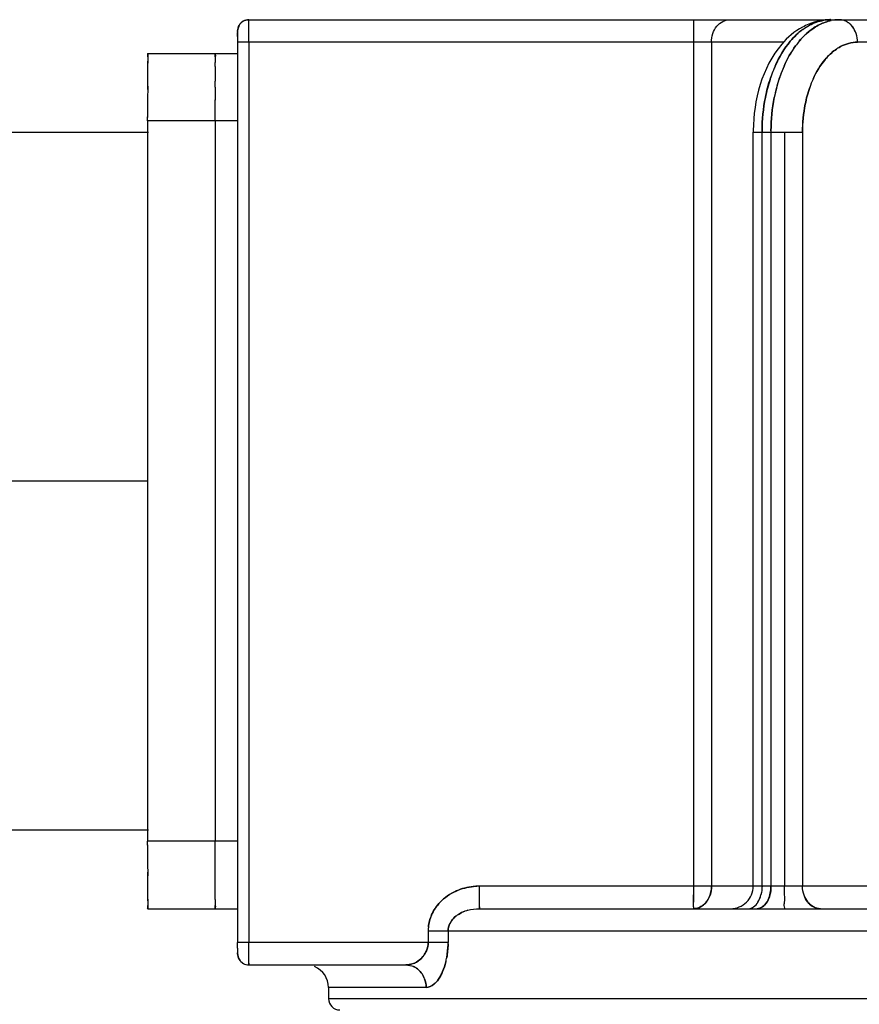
# Model space of a CAD drawing. Header units: millimetres. Extents: x 4086 to 10416, y 123 to 1549.
# Tile 173 of 256: x 7336 to 7345, y 771 to 782. Entities that reach past the tile are written whole.
import ezdxf

# ---------------------------------------------------------------- set-up
doc = ezdxf.new("R2010")
doc.units = ezdxf.units.MM
doc.layers.add('外形图', color=7, linetype='Continuous')

msp = doc.modelspace()

# ---------------------------------------------------------------- linework, layer by layer
at = {"layer": '外形图', "color": 7, "linetype": 'Continuous'}
for p, q in [((7338.405, 782.132), (7349.416, 782.132)), ((7338.405, 782.101), (7338.405, 782.113)), ((7338.405, 782.06), (7338.405, 782.102)), ((7338.405, 782.015), (7338.405, 782.06)), ((7343.342, 782.059), (7343.342, 781.978)), ((7344.729, 782.071), (7344.73, 782.071)), ((7344.789, 782.126), (7344.789, 782.125)), ((7338.28, 781.971), (7338.28, 781.99)), ((7338.28, 781.944), (7338.28, 781.971)), ((7338.28, 781.946), (7338.28, 781.882)), ((7338.404, 781.882), (7338.405, 781.979)), ((7338.405, 781.979), (7338.405, 782.018)), ((7343.342, 781.978), (7343.342, 781.882)), ((7344.557, 782.024), (7344.557, 782.024)), ((7345.149, 781.978), (7345.148, 781.978)), ((7338.28, 781.882), (7338.28, 771.882)), ((7344.348, 781.882), (7338.28, 781.882)), ((7338.404, 781.882), (7338.405, 771.882)), ((7343.342, 781.882), (7343.342, 772.507)), ((7343.543, 781.882), (7343.543, 772.507)), ((7346.638, 781.882), (7345.164, 781.882)), ((7337.282, 781.757), (7338.282, 781.757)), ((7337.282, 781.757), (7337.282, 781.756)), ((7337.281, 781.649), (7337.281, 781.672)), ((7337.281, 781.614), (7337.281, 781.656)), ((7337.281, 781.448), (7337.281, 781.614)), ((7338.031, 781.613), (7338.031, 781.656)), ((7338.031, 781.613), (7338.031, 781.448)), ((7337.281, 781.392), (7337.28, 781.24)), ((7337.281, 781.383), (7337.281, 781.448)), ((7337.281, 781.355), (7337.281, 781.394)), ((7338.031, 781.383), (7338.03, 781.24)), ((7338.031, 781.383), (7338.031, 781.449)), ((7337.28, 781.24), (7337.28, 781.047)), ((7338.03, 781.052), (7338.03, 781.241)), ((7337.28, 781.007), (7337.28, 781.052)), ((7338.03, 781.007), (7338.03, 781.052)), ((7337.28, 781.007), (7337.28, 773.007)), ((7338.28, 781.007), (7337.28, 781.007)), ((7338.03, 781.007), (7338.03, 773.007)), ((7335.759, 780.882), (7337.289, 780.882)), ((7344.006, 780.882), (7344.553, 780.882)), ((7344.006, 772.507), (7344.006, 780.882)), ((7344.104, 772.507), (7344.104, 780.882)), ((7344.203, 780.882), (7344.203, 772.507)), ((7344.355, 780.882), (7344.355, 772.507)), ((7344.553, 780.882), (7344.553, 772.507)), ((7337.282, 777.007), (7335.756, 777.007)), ((7335.759, 773.132), (7337.289, 773.132)), ((7338.28, 773.007), (7337.28, 773.007)), ((7337.28, 772.962), (7337.28, 773.007)), ((7337.28, 772.967), (7337.28, 772.774)), ((7338.03, 772.962), (7338.03, 773.007)), ((7338.03, 772.774), (7338.03, 772.962)), ((7337.28, 772.774), (7337.281, 772.621)), ((7338.031, 772.631), (7338.03, 772.774)), ((7337.281, 772.62), (7337.281, 772.661)), ((7337.281, 772.566), (7337.281, 772.631)), ((7338.031, 772.566), (7338.031, 772.631)), ((7337.281, 772.4), (7337.281, 772.566)), ((7338.031, 772.401), (7338.031, 772.566)), ((7346.398, 772.507), (7340.966, 772.507)), ((7340.966, 772.411), (7340.966, 772.507)), ((7340.966, 772.382), (7340.966, 772.411)), ((7343.342, 772.507), (7343.342, 772.411)), ((7343.342, 772.411), (7343.342, 772.33)), ((7344.092, 772.411), (7344.092, 772.411)), ((7344.191, 772.411), (7344.191, 772.411)), ((7344.57, 772.406), (7344.569, 772.411)), ((7337.281, 772.358), (7337.281, 772.4)), ((7337.281, 772.343), (7337.281, 772.364)), ((7338.031, 772.358), (7338.031, 772.401)), ((7340.965, 772.293), (7340.966, 772.33)), ((7340.966, 772.33), (7340.966, 772.386)), ((7337.282, 772.258), (7337.282, 772.257)), ((7337.282, 772.257), (7338.282, 772.257)), ((7340.965, 772.277), (7340.965, 772.295)), ((7340.965, 772.276), (7340.965, 772.277)), ((7340.965, 772.257), (7360.893, 772.257)), ((7344.112, 772.278), (7344.109, 772.276)), ((7344.676, 772.276), (7344.676, 772.276)), ((7362.11, 772.007), (7340.396, 772.007)), ((7340.396, 772.007), (7340.396, 771.882)), ((7340.617, 772.007), (7340.617, 771.882)), ((7340.617, 771.882), (7338.28, 771.882)), ((7338.28, 771.818), (7338.28, 771.882)), ((7338.405, 771.787), (7338.405, 771.882)), ((7338.28, 771.819), (7338.28, 771.794)), ((7338.28, 771.794), (7338.28, 771.774)), ((7338.405, 771.761), (7338.405, 771.787)), ((7338.405, 771.707), (7338.405, 771.764)), ((7338.342, 771.649), (7338.344, 771.648)), ((7338.405, 771.671), (7338.405, 771.707)), ((7338.405, 771.652), (7338.405, 771.672)), ((7338.405, 771.632), (7340.147, 771.632)), ((7340.235, 771.613), (7340.234, 771.613)), ((7340.373, 771.382), (7339.289, 771.382)), ((7339.289, 771.382), (7339.289, 771.257)), ((7339.46, 771.257), (7339.289, 771.257)), ((7362.111, 771.257), (7339.291, 771.257))]:
    msp.add_line(p, q, dxfattribs=at)
for centre, radius, start, end in [((7338.404, 782.008), 0.124, 135.8446, 150.4233), ((7338.404, 782.008), 0.124, 140.9218, 150.3369), ((7338.405, 782.007), 0.125, 141.2048, 150.502), ((7338.404, 782.008), 0.124, 120.2604, 140.9603), ((7338.404, 782.008), 0.124, 119.9689, 135.8937), ((7365.224, 782.029), 21.881, 179.7796, 179.9215), ((7365.222, 782.029), 21.88, 179.7796, 179.9215), ((7380.28, 781.981), 36.938, 179.7954, 180.005), ((7380.28, 781.981), 36.937, 179.7955, 180.005), ((7400.005, 781.947), 56.663, 179.8318, 179.9687), ((7344.888, 781.44), 0.695, 112.2406, 118.8422), ((7344.998, 781.567), 0.57, 116.3387, 118.0658), ((7344.998, 781.568), 0.57, 116.3106, 118.0115), ((7344.997, 781.568), 0.57, 116.2955, 117.9787), ((7344.867, 781.663), 0.469, 91.2629, 99.5998), ((7344.867, 781.664), 0.468, 90.041, 99.6191), ((7344.866, 781.978), 0.155, 90.0073, 94.0191), ((7344.866, 781.673), 0.459, 90.001, 91.2276), ((7344.966, 781.66), 0.472, 91.2856, 101.5631), ((7344.966, 781.661), 0.471, 90.0681, 101.5606), ((7344.966, 781.673), 0.459, 90.001, 91.2264), ((7344.938, 781.927), 0.213, 41.2289, 49.7927), ((7344.926, 781.916), 0.229, 36.0522, 41.2703), ((7344.928, 781.918), 0.226, 38.3827, 41.2878), ((7344.923, 781.914), 0.233, 35.4814, 39.0849), ((7344.922, 781.913), 0.235, 35.4871, 38.3792), ((7345.014, 781.406), 0.769, 130.9669, 133.5496), ((7345.019, 781.4), 0.777, 131.8921, 133.542), ((7344.979, 781.446), 0.716, 126.1372, 131.946), ((7345.003, 781.418), 0.753, 130.9539, 131.6832), ((7345.003, 781.418), 0.753, 130.9998, 131.6829), ((7344.975, 781.451), 0.709, 126.1348, 131.041), ((7344.975, 781.452), 0.709, 126.1249, 130.9942), ((7345.113, 781.406), 0.769, 131.0396, 133.5458), ((7345.118, 781.4), 0.777, 131.9466, 133.5386), ((7345.104, 781.416), 0.755, 131.0796, 131.8636), ((7345.103, 781.417), 0.755, 131.0276, 131.864), ((7345.263, 781.268), 0.973, 140.0514, 143.9199), ((7345.263, 781.268), 0.973, 140.0155, 143.9137), ((7345.263, 781.268), 0.973, 140.0274, 143.9161), ((7361.444, 781.596), 24.163, 179.7057, 179.8213), ((7361.309, 781.596), 24.028, 179.7045, 179.8216), ((7361.209, 781.597), 23.928, 179.7054, 179.8195), ((7365.365, 781.578), 28.084, 179.7106, 179.8523), ((7365.427, 781.581), 27.396, 179.7097, 179.8434), ((7365.426, 781.581), 27.395, 179.7097, 179.8434), ((7364.852, 781.583), 26.821, 179.709, 179.8446), ((7345.573, 781.03), 1.448, 156.0959, 158.0635), ((7345.573, 781.03), 1.448, 156.0805, 158.0611), ((7345.573, 781.03), 1.448, 156.0806, 158.0542), ((7345.739, 781.002), 1.52, 156.1409, 161.727), ((7345.739, 781.002), 1.52, 156.1322, 161.7273), ((7345.718, 781.011), 1.497, 156.1157, 160.5628), ((7345.728, 780.971), 1.614, 160.5266, 162.0562), ((7345.674, 780.99), 1.556, 158.0714, 161.5779), ((7345.718, 780.974), 1.603, 160.524, 161.5066), ((7345.655, 780.997), 1.536, 158.0653, 160.5348), ((7345.828, 780.971), 1.614, 160.5249, 162.0999), ((7345.818, 780.974), 1.604, 160.5222, 161.5399), ((7345.862, 780.93), 1.754, 162.092, 168.8499), ((7345.863, 780.929), 1.755, 162.1213, 168.8483), ((7345.863, 780.929), 1.755, 162.1221, 168.8501), ((7345.746, 780.965), 1.633, 161.553, 162.0531), ((7345.746, 780.965), 1.632, 161.553, 162.0221), ((7345.962, 780.929), 1.755, 162.1377, 168.8373), ((7345.963, 780.929), 1.756, 162.1637, 168.8473), ((7345.963, 780.929), 1.756, 162.1645, 168.8491), ((7345.848, 780.964), 1.636, 161.6616, 162.0964), ((7345.847, 780.964), 1.635, 161.6617, 162.0691), ((7345.769, 780.983), 1.202, 156.0474, 160.7858), ((7345.769, 780.984), 1.202, 156.0912, 160.8333), ((7345.873, 780.882), 1.867, 179.3742, 180.0001), ((7346.124, 780.882), 2.02, 179.3169, 180.0023), ((7346.122, 780.882), 2.019, 179.5439, 180.0001), ((7346.221, 780.882), 2.019, 179.5435, 180.0001), ((7346.221, 780.882), 2.018, 179.5874, 180.0025), ((7340.988, 771.662), 0.845, 91.5187, 94.6356), ((7340.966, 771.84), 0.667, 89.992, 93.3788), ((7284.993, 772.444), 58.35, 359.83714, 359.96776), ((7343.268, 772.498), 0.274, 331.5131, 341.6899), ((7343.264, 772.5), 0.279, 331.5209, 340.7929), ((7343.235, 772.507), 0.308, 354.0387, 359.9857), ((7343.756, 772.507), 0.25, 270.0003, 0.0003), ((7343.702, 772.507), 0.402, 358.3263, 0.0035), ((7343.797, 772.507), 0.406, 356.6194, 358.299), ((7343.8, 772.507), 0.403, 358.2981, 359.9983), ((7365.104, 772.436), 27.823, 180.1485, 180.2912), ((7361.462, 772.419), 24.181, 180.1781, 180.2956), ((7361.444, 772.419), 24.163, 180.178, 180.2959), ((7361.234, 772.418), 23.953, 180.1798, 180.2959), ((7364.649, 772.43), 26.618, 180.1555, 180.2931), ((7365.425, 772.433), 27.394, 180.1571, 180.2909), ((7365.225, 772.433), 27.194, 180.1567, 180.2923), ((7340.912, 771.965), 0.528, 133.6473, 136.2308), ((7340.908, 771.967), 0.524, 133.4406, 136.0443), ((7321.428, 772.36), 21.914, 359.7798, 359.9214), ((7321.453, 772.36), 21.889, 359.7796, 359.9215), ((7321.47, 772.36), 21.873, 359.7795, 359.9215), ((7343.867, 772.448), 0.225, 325.8949, 329.2781), ((7343.868, 772.447), 0.223, 325.8865, 328.6254), ((7343.854, 772.455), 0.24, 328.6267, 331.1898), ((7343.962, 772.45), 0.23, 325.9738, 330.7515), ((7343.955, 772.454), 0.238, 327.986, 331.2484), ((7344.792, 772.474), 0.231, 215.5166, 220.7207), ((7344.79, 772.471), 0.227, 217.825, 221.1996), ((7340.905, 771.925), 0.32, 122.6198, 129.1607), ((7340.899, 771.933), 0.31, 122.4454, 129.1963), ((7340.952, 771.827), 0.428, 105.8095, 110.0917), ((7340.95, 771.834), 0.421, 105.8075, 110.1641), ((7343.338, 772.433), 0.177, 290.9578, 297.2033), ((7340.837, 771.993), 0.222, 144.7637, 153.2505), ((7340.831, 771.997), 0.216, 144.8488, 153.5989), ((7340.843, 772.007), 0.447, 174.2048, 178.6517), ((7340.805, 772.011), 0.409, 174.2829, 179.045), ((7340.849, 772.007), 0.453, 178.6456, 180.0012), ((7340.792, 772.011), 0.395, 179.0627, 180.6125), ((7339.695, 771.879), 0.922, 349.7108, 358.8466), ((7339.67, 771.882), 0.947, 358.954, 0.0092), ((7339.718, 771.88), 0.899, 358.8122, 0.1612), ((7340.15, 771.884), 0.247, 324.6951, 328.2666), ((7340.15, 771.884), 0.246, 325.4804, 328.27), ((7340.157, 771.88), 0.239, 328.2442, 337.8914), ((7340.157, 771.88), 0.239, 328.2445, 337.8857), ((7338.404, 771.757), 0.124, 210.2603, 230.9602), ((7338.404, 771.756), 0.124, 209.9699, 225.9589), ((7338.404, 771.756), 0.124, 225.9099, 240.4208), ((7338.405, 771.758), 0.125, 231.2047, 240.502), ((7338.404, 771.756), 0.124, 230.9201, 240.8045), ((7340.136, 771.894), 0.264, 294.2915, 305.2559), ((7340.136, 771.893), 0.263, 294.2045, 299.5494), ((7340.136, 771.894), 0.264, 299.5505, 305.2635), ((7340.133, 771.897), 0.268, 305.2994, 315.4885), ((7340.138, 771.892), 0.261, 315.3789, 324.6341), ((7340.136, 771.893), 0.263, 315.6309, 323.8093), ((7340.137, 771.893), 0.262, 315.3901, 323.5877), ((7340.137, 771.894), 0.263, 315.4247, 322.9518), ((7340.146, 771.886), 0.251, 322.9948, 325.4807), ((7339.783, 771.863), 0.833, 346.2327, 349.7177), ((7339.788, 771.863), 0.828, 346.1788, 349.6909), ((7339.039, 771.382), 0.25, 0.0003, 67.501), ((7340.147, 771.856), 0.224, 270.0156, 275.3702), ((7340.147, 771.863), 0.231, 269.9835, 274.1805), ((7340.147, 771.43), 0.202, 85.2123, 89.9871), ((7340.147, 771.861), 0.229, 274.1875, 282.5612), ((7340.143, 771.415), 0.218, 55.8351, 65.4081), ((7340.142, 771.413), 0.22, 55.8721, 65.0923), ((7340.111, 771.386), 0.262, 20.3659, 26.9565), ((7340.113, 771.387), 0.26, 20.3424, 26.9809), ((7339.414, 771.257), 0.125, 180.0003, 270.0003)]:
    msp.add_arc(centre, radius, start, end, dxfattribs=at)
for points in [[(7338.298, 782.07), (7338.289, 782.054), (7338.282, 782.036), (7338.28, 782.018)], [(7338.297, 782.069), (7338.286, 782.05), (7338.28, 782.028), (7338.28, 782.007)], [(7338.296, 782.069), (7338.286, 782.05), (7338.28, 782.028), (7338.28, 782.007)], [(7338.28, 782.007), (7338.28, 782.028), (7338.286, 782.051), (7338.296, 782.069)], [(7338.405, 782.132), (7338.383, 782.132), (7338.361, 782.126), (7338.342, 782.115)], [(7338.405, 782.132), (7338.383, 782.132), (7338.361, 782.126), (7338.342, 782.115)], [(7338.342, 782.115), (7338.361, 782.126), (7338.383, 782.132), (7338.405, 782.132)], [(7338.405, 782.132), (7338.383, 782.132), (7338.361, 782.126), (7338.343, 782.115)], [(7343.558, 781.978), (7343.568, 782.007), (7343.583, 782.035), (7343.602, 782.059)], [(7343.602, 782.059), (7343.62, 782.081), (7343.642, 782.1), (7343.667, 782.113)], [(7343.667, 782.113), (7343.691, 782.125), (7343.718, 782.132), (7343.744, 782.132)], [(7344.557, 782.024), (7344.58, 782.042), (7344.605, 782.057), (7344.631, 782.071)], [(7344.73, 782.071), (7344.683, 782.046), (7344.639, 782.014), (7344.599, 781.978)], [(7344.729, 782.071), (7344.686, 782.047), (7344.645, 782.018), (7344.607, 781.986)], [(7344.608, 781.986), (7344.645, 782.019), (7344.686, 782.047), (7344.729, 782.071)], [(7344.866, 782.132), (7344.784, 782.132), (7344.701, 782.115), (7344.625, 782.084)], [(7344.63, 782.071), (7344.68, 782.097), (7344.734, 782.116), (7344.789, 782.125)], [(7344.789, 782.125), (7344.734, 782.116), (7344.68, 782.097), (7344.631, 782.071)], [(7344.872, 782.123), (7344.828, 782.114), (7344.785, 782.098), (7344.745, 782.079)], [(7344.745, 782.079), (7344.785, 782.098), (7344.828, 782.114), (7344.872, 782.123)], [(7344.872, 782.122), (7344.828, 782.114), (7344.785, 782.098), (7344.745, 782.078)], [(7344.872, 782.122), (7344.828, 782.114), (7344.785, 782.098), (7344.745, 782.078)], [(7345.041, 782.113), (7345.018, 782.125), (7344.992, 782.132), (7344.966, 782.132)], [(7345.042, 782.113), (7345.018, 782.125), (7344.992, 782.132), (7344.966, 782.132)], [(7345.148, 781.978), (7345.135, 782.02), (7345.11, 782.061), (7345.075, 782.09)], [(7345.148, 781.978), (7345.14, 782.004), (7345.127, 782.029), (7345.111, 782.051)], [(7343.543, 781.882), (7343.543, 781.914), (7343.548, 781.947), (7343.558, 781.978)], [(7344.418, 781.893), (7344.444, 781.924), (7344.472, 781.954), (7344.502, 781.98)], [(7344.418, 781.893), (7344.444, 781.924), (7344.472, 781.954), (7344.502, 781.98)], [(7344.484, 781.963), (7344.461, 781.941), (7344.439, 781.918), (7344.418, 781.893)], [(7344.418, 781.893), (7344.439, 781.918), (7344.461, 781.941), (7344.484, 781.963)], [(7344.6, 781.979), (7344.57, 781.952), (7344.542, 781.923), (7344.517, 781.893)], [(7344.6, 781.979), (7344.57, 781.952), (7344.542, 781.923), (7344.517, 781.893)], [(7344.583, 781.963), (7344.56, 781.941), (7344.538, 781.918), (7344.517, 781.894)], [(7344.517, 781.893), (7344.538, 781.918), (7344.56, 781.941), (7344.583, 781.963)], [(7345.164, 781.882), (7345.164, 781.914), (7345.159, 781.947), (7345.148, 781.978)], [(7345.164, 781.882), (7345.164, 781.914), (7345.159, 781.947), (7345.148, 781.978)], [(7344.249, 781.617), (7344.293, 781.715), (7344.349, 781.811), (7344.418, 781.893)], [(7344.25, 781.617), (7344.293, 781.716), (7344.349, 781.811), (7344.418, 781.893)], [(7344.25, 781.617), (7344.293, 781.716), (7344.349, 781.811), (7344.418, 781.893)], [(7344.418, 781.893), (7344.349, 781.811), (7344.293, 781.716), (7344.25, 781.617)], [(7344.476, 781.841), (7344.426, 781.772), (7344.384, 781.696), (7344.349, 781.617)], [(7344.476, 781.841), (7344.426, 781.772), (7344.384, 781.696), (7344.349, 781.617)], [(7344.477, 781.841), (7344.426, 781.772), (7344.383, 781.696), (7344.349, 781.617)], [(7344.349, 781.617), (7344.384, 781.696), (7344.426, 781.772), (7344.477, 781.841)], [(7344.974, 781.833), (7344.933, 781.811), (7344.895, 781.782), (7344.861, 781.75)], [(7344.861, 781.75), (7344.895, 781.782), (7344.933, 781.811), (7344.974, 781.833)], [(7345.164, 781.882), (7345.098, 781.882), (7345.032, 781.863), (7344.974, 781.833)], [(7344.974, 781.833), (7345.032, 781.863), (7345.098, 781.881), (7345.164, 781.882)], [(7344.804, 781.69), (7344.822, 781.711), (7344.841, 781.732), (7344.861, 781.75)], [(7344.861, 781.75), (7344.841, 781.732), (7344.822, 781.712), (7344.805, 781.691)], [(7344.805, 781.691), (7344.75, 781.625), (7344.705, 781.549), (7344.67, 781.471)], [(7344.67, 781.471), (7344.705, 781.549), (7344.749, 781.624), (7344.804, 781.69)], [(7344.141, 781.268), (7344.155, 781.341), (7344.174, 781.413), (7344.198, 781.483)], [(7344.296, 781.482), (7344.273, 781.412), (7344.255, 781.341), (7344.24, 781.269)], [(7344.634, 781.378), (7344.613, 781.318), (7344.596, 781.256), (7344.584, 781.193)], [(7344.584, 781.193), (7344.596, 781.256), (7344.613, 781.318), (7344.634, 781.378)], [(7344.141, 781.269), (7344.117, 781.147), (7344.105, 781.022), (7344.104, 780.898)], [(7344.104, 780.898), (7344.105, 781.022), (7344.117, 781.147), (7344.141, 781.268)], [(7344.24, 781.269), (7344.216, 781.147), (7344.204, 781.021), (7344.203, 780.897)], [(7344.24, 781.269), (7344.216, 781.147), (7344.204, 781.022), (7344.203, 780.898)], [(7344.203, 780.898), (7344.204, 781.022), (7344.216, 781.147), (7344.24, 781.269)], [(7344.584, 781.193), (7344.563, 781.091), (7344.553, 780.986), (7344.553, 780.882)], [(7344.553, 780.882), (7344.554, 780.986), (7344.564, 781.091), (7344.584, 781.193)], [(7340.732, 772.464), (7340.664, 772.438), (7340.6, 772.397), (7340.548, 772.347)], [(7340.548, 772.347), (7340.6, 772.397), (7340.664, 772.437), (7340.731, 772.463)], [(7340.731, 772.463), (7340.793, 772.488), (7340.86, 772.502), (7340.926, 772.506)], [(7340.92, 772.505), (7340.856, 772.499), (7340.792, 772.487), (7340.732, 772.464)], [(7343.543, 772.507), (7343.544, 772.474), (7343.538, 772.44), (7343.527, 772.408)], [(7343.528, 772.412), (7343.535, 772.432), (7343.539, 772.454), (7343.541, 772.475)], [(7344.059, 772.33), (7344.074, 772.355), (7344.085, 772.383), (7344.092, 772.411)], [(7344.059, 772.33), (7344.074, 772.355), (7344.085, 772.383), (7344.092, 772.411)], [(7344.065, 772.34), (7344.077, 772.362), (7344.086, 772.386), (7344.092, 772.411)], [(7344.104, 772.507), (7344.104, 772.475), (7344.1, 772.443), (7344.092, 772.411)], [(7344.191, 772.411), (7344.185, 772.386), (7344.175, 772.361), (7344.163, 772.338)], [(7344.164, 772.34), (7344.176, 772.362), (7344.185, 772.386), (7344.191, 772.411)], [(7344.203, 772.507), (7344.203, 772.475), (7344.199, 772.443), (7344.191, 772.411)], [(7344.203, 772.507), (7344.203, 772.475), (7344.199, 772.442), (7344.191, 772.411)], [(7344.191, 772.411), (7344.197, 772.435), (7344.201, 772.459), (7344.202, 772.483)], [(7344.57, 772.406), (7344.559, 772.438), (7344.553, 772.473), (7344.553, 772.507)], [(7344.57, 772.406), (7344.559, 772.438), (7344.554, 772.473), (7344.554, 772.507)], [(7344.569, 772.411), (7344.578, 772.383), (7344.592, 772.356), (7344.61, 772.332)], [(7340.531, 772.33), (7340.49, 772.288), (7340.456, 772.238), (7340.433, 772.184)], [(7340.434, 772.187), (7340.457, 772.24), (7340.491, 772.289), (7340.531, 772.33)], [(7343.484, 772.33), (7343.463, 772.303), (7343.434, 772.281), (7343.401, 772.268)], [(7343.419, 772.276), (7343.444, 772.289), (7343.467, 772.308), (7343.484, 772.33)], [(7344.01, 772.276), (7344.03, 772.29), (7344.046, 772.309), (7344.059, 772.33)], [(7344.01, 772.276), (7344.03, 772.29), (7344.046, 772.309), (7344.059, 772.33)], [(7344.109, 772.276), (7344.128, 772.289), (7344.144, 772.308), (7344.157, 772.328)], [(7344.157, 772.328), (7344.145, 772.309), (7344.13, 772.291), (7344.112, 772.278)], [(7344.676, 772.276), (7344.626, 772.302), (7344.589, 772.354), (7344.57, 772.406)], [(7344.61, 772.332), (7344.593, 772.354), (7344.58, 772.38), (7344.57, 772.406)], [(7344.676, 772.276), (7344.654, 772.288), (7344.634, 772.304), (7344.617, 772.323)], [(7344.619, 772.322), (7344.635, 772.303), (7344.654, 772.287), (7344.676, 772.276)], [(7340.733, 772.194), (7340.755, 772.209), (7340.78, 772.22), (7340.805, 772.23)], [(7340.805, 772.23), (7340.78, 772.22), (7340.755, 772.209), (7340.733, 772.194)], [(7340.835, 772.239), (7340.877, 772.251), (7340.921, 772.257), (7340.965, 772.257)], [(7343.401, 772.268), (7343.382, 772.261), (7343.362, 772.257), (7343.342, 772.257)], [(7343.342, 772.257), (7343.362, 772.257), (7343.382, 772.261), (7343.401, 772.268)], [(7343.951, 772.257), (7343.972, 772.257), (7343.993, 772.265), (7344.01, 772.276)], [(7343.951, 772.257), (7343.972, 772.257), (7343.993, 772.265), (7344.01, 772.276)], [(7344.112, 772.278), (7344.094, 772.266), (7344.072, 772.257), (7344.05, 772.257)], [(7344.109, 772.276), (7344.092, 772.265), (7344.071, 772.257), (7344.05, 772.257)], [(7344.109, 772.276), (7344.092, 772.265), (7344.071, 772.257), (7344.05, 772.257)], [(7344.752, 772.257), (7344.725, 772.257), (7344.699, 772.264), (7344.676, 772.276)], [(7344.742, 772.257), (7344.719, 772.259), (7344.696, 772.265), (7344.676, 772.276)], [(7344.752, 772.257), (7344.725, 772.257), (7344.699, 772.264), (7344.676, 772.276)], [(7344.676, 772.276), (7344.696, 772.265), (7344.719, 772.259), (7344.742, 772.257)], [(7340.433, 772.184), (7340.415, 772.142), (7340.403, 772.097), (7340.398, 772.052)], [(7340.399, 772.052), (7340.403, 772.099), (7340.416, 772.145), (7340.434, 772.187)], [(7340.617, 772.007), (7340.617, 772.037), (7340.625, 772.067), (7340.638, 772.093)], [(7340.638, 772.093), (7340.625, 772.067), (7340.617, 772.037), (7340.617, 772.007)], [(7340.655, 772.121), (7340.668, 772.141), (7340.685, 772.158), (7340.703, 772.173)], [(7340.703, 772.173), (7340.685, 772.158), (7340.668, 772.141), (7340.655, 772.121)], [(7340.396, 771.882), (7340.396, 771.851), (7340.39, 771.819), (7340.378, 771.79)], [(7340.396, 771.882), (7340.396, 771.851), (7340.39, 771.819), (7340.378, 771.79)], [(7340.396, 771.882), (7340.396, 771.851), (7340.39, 771.819), (7340.378, 771.79)], [(7340.378, 771.79), (7340.39, 771.819), (7340.396, 771.851), (7340.396, 771.882)], [(7340.617, 771.865), (7340.616, 771.814), (7340.611, 771.764), (7340.602, 771.715)], [(7338.28, 771.757), (7338.28, 771.735), (7338.286, 771.713), (7338.297, 771.695)], [(7338.28, 771.757), (7338.28, 771.735), (7338.286, 771.713), (7338.297, 771.694)], [(7338.297, 771.694), (7338.286, 771.713), (7338.28, 771.735), (7338.28, 771.757)], [(7340.378, 771.79), (7340.37, 771.771), (7340.36, 771.754), (7340.348, 771.738)], [(7340.348, 771.738), (7340.36, 771.754), (7340.37, 771.771), (7340.378, 771.79)], [(7338.281, 771.744), (7338.282, 771.727), (7338.289, 771.71), (7338.297, 771.695)], [(7338.297, 771.695), (7338.308, 771.676), (7338.323, 771.66), (7338.342, 771.649)], [(7338.342, 771.649), (7338.361, 771.638), (7338.383, 771.632), (7338.405, 771.632)], [(7338.343, 771.649), (7338.362, 771.638), (7338.384, 771.632), (7338.405, 771.632)], [(7338.343, 771.648), (7338.362, 771.638), (7338.384, 771.632), (7338.405, 771.632)], [(7340.244, 771.653), (7340.219, 771.642), (7340.191, 771.635), (7340.164, 771.633)], [(7340.168, 771.633), (7340.194, 771.636), (7340.22, 771.643), (7340.244, 771.653)], [(7340.244, 771.653), (7340.229, 771.647), (7340.213, 771.641), (7340.197, 771.638)], [(7340.244, 771.653), (7340.229, 771.647), (7340.213, 771.641), (7340.197, 771.638)], [(7340.244, 771.653), (7340.274, 771.667), (7340.301, 771.686), (7340.324, 771.709)], [(7340.324, 771.709), (7340.307, 771.692), (7340.287, 771.676), (7340.266, 771.664)], [(7340.556, 771.558), (7340.571, 771.593), (7340.583, 771.629), (7340.592, 771.665)], [(7340.556, 771.558), (7340.571, 771.593), (7340.583, 771.629), (7340.592, 771.665)], [(7340.556, 771.558), (7340.571, 771.593), (7340.583, 771.629), (7340.592, 771.665)], [(7340.592, 771.665), (7340.583, 771.629), (7340.571, 771.593), (7340.556, 771.558)], [(7340.147, 771.632), (7340.176, 771.632), (7340.207, 771.625), (7340.234, 771.613)], [(7340.265, 771.595), (7340.281, 771.585), (7340.296, 771.572), (7340.308, 771.558)], [(7340.308, 771.558), (7340.296, 771.572), (7340.281, 771.585), (7340.265, 771.595)], [(7340.308, 771.558), (7340.322, 771.542), (7340.335, 771.524), (7340.344, 771.505)], [(7340.344, 771.505), (7340.335, 771.524), (7340.322, 771.542), (7340.308, 771.558)], [(7340.536, 771.515), (7340.543, 771.529), (7340.55, 771.544), (7340.556, 771.558)], [(7340.536, 771.515), (7340.543, 771.529), (7340.55, 771.544), (7340.556, 771.558)], [(7340.536, 771.515), (7340.543, 771.529), (7340.55, 771.544), (7340.556, 771.558)], [(7340.556, 771.558), (7340.55, 771.544), (7340.543, 771.529), (7340.536, 771.515)], [(7340.356, 771.477), (7340.368, 771.447), (7340.373, 771.414), (7340.373, 771.382)], [(7340.373, 771.382), (7340.373, 771.414), (7340.368, 771.447), (7340.356, 771.477)], [(7340.483, 771.44), (7340.504, 771.462), (7340.521, 771.488), (7340.536, 771.515)], [(7340.483, 771.44), (7340.504, 771.462), (7340.521, 771.488), (7340.536, 771.515)], [(7340.483, 771.44), (7340.504, 771.462), (7340.521, 771.488), (7340.536, 771.515)], [(7340.536, 771.515), (7340.521, 771.488), (7340.504, 771.462), (7340.483, 771.44)], [(7340.373, 771.382), (7340.404, 771.384), (7340.435, 771.398), (7340.46, 771.417)], [(7340.373, 771.382), (7340.404, 771.384), (7340.435, 771.398), (7340.46, 771.417)], [(7340.373, 771.382), (7340.404, 771.384), (7340.435, 771.398), (7340.46, 771.417)], [(7340.46, 771.417), (7340.436, 771.397), (7340.404, 771.382), (7340.373, 771.382)]]:
    msp.add_open_spline(points, degree=3, dxfattribs=at)
for points, knots in [([(7338.314, 782.094), (7338.311, 782.09), (7338.305, 782.083), (7338.3, 782.074), (7338.298, 782.07)], [0, 0, 0, 0, 4074.923666, 8315.544619, 8315.544619, 8315.544619, 8315.544619]), ([(7338.342, 782.115), (7338.336, 782.111), (7338.323, 782.103), (7338.313, 782.092), (7338.308, 782.086)], [0, 0, 0, 0, 4161.076533, 8315.663084, 8315.663084, 8315.663084, 8315.663084]), ([(7338.343, 782.115), (7338.337, 782.113), (7338.327, 782.106), (7338.318, 782.098), (7338.314, 782.094)], [0, 0, 0, 0, 4148.013565, 8315.763281, 8315.763281, 8315.763281, 8315.763281]), ([(7338.405, 782.113), (7338.405, 782.118), (7338.407, 782.122), (7338.403, 782.132), (7338.405, 782.132)], [0, 0, 0, 0, 6212.290446, 8317.530659, 8317.530659, 8317.530659, 8317.530659]), ([(7338.405, 782.113), (7338.405, 782.118), (7338.407, 782.122), (7338.403, 782.132), (7338.405, 782.132)], [0, 0, 0, 0, 6211.938075, 8317.530391, 8317.530391, 8317.530391, 8317.530391]), ([(7338.405, 782.113), (7338.405, 782.118), (7338.407, 782.122), (7338.403, 782.132), (7338.405, 782.132)], [0, 0, 0, 0, 6212.939189, 8317.530545, 8317.530545, 8317.530545, 8317.530545]), ([(7343.343, 782.132), (7343.341, 782.132), (7343.345, 782.122), (7343.343, 782.118), (7343.343, 782.113)], [0, 0, 0, 0, 2136.661057, 8440.753032, 8440.753032, 8440.753032, 8440.753032]), ([(7343.343, 782.132), (7343.341, 782.132), (7343.345, 782.122), (7343.343, 782.118), (7343.343, 782.113)], [0, 0, 0, 0, 2136.999898, 8440.752724, 8440.752724, 8440.752724, 8440.752724]), ([(7343.343, 782.132), (7343.341, 782.132), (7343.345, 782.122), (7343.343, 782.118), (7343.343, 782.113)], [0, 0, 0, 0, 2135.987783, 8440.752959, 8440.752959, 8440.752959, 8440.752959]), ([(7344.552, 782.049), (7344.465, 782.002), (7344.128, 781.711), (7344.01, 781.238), (7344.006, 780.902)], [0, 0, 0, 0, 1933.433021, 8464.322836, 8464.322836, 8464.322836, 8464.322836]), ([(7345.075, 782.09), (7345.07, 782.094), (7345.059, 782.103), (7345.047, 782.11), (7345.041, 782.113)], [0, 0, 0, 0, 4285.544379, 8483.790151, 8483.790151, 8483.790151, 8483.790151]), ([(7345.076, 782.09), (7345.07, 782.094), (7345.059, 782.103), (7345.047, 782.11), (7345.041, 782.113)], [0, 0, 0, 0, 4285.654887, 8483.788452, 8483.788452, 8483.788452, 8483.788452]), ([(7345.041, 782.113), (7345.047, 782.11), (7345.059, 782.103), (7345.07, 782.094), (7345.076, 782.09)], [0, 0, 0, 0, 4198.452552, 8483.752216, 8483.752216, 8483.752216, 8483.752216]), ([(7345.104, 782.061), (7345.099, 782.066), (7345.091, 782.076), (7345.081, 782.086), (7345.076, 782.09)], [0, 0, 0, 0, 4287.471312, 8484.930915, 8484.930915, 8484.930915, 8484.930915]), ([(7338.28, 782.018), (7338.279, 782.013), (7338.279, 782.003), (7338.28, 781.994), (7338.28, 781.989)], [0, 0, 0, 0, 4266.525779, 8315.94769, 8315.94769, 8315.94769, 8315.94769]), ([(7338.28, 782.018), (7338.278, 782.002), (7338.28, 781.978), (7338.28, 781.954), (7338.28, 781.946)], [0, 0, 0, 0, 5509.503708, 8315.972701, 8315.972701, 8315.972701, 8315.972701]), ([(7338.28, 781.99), (7338.28, 781.994), (7338.282, 781.998), (7338.278, 782.007), (7338.28, 782.007)], [0, 0, 0, 0, 6182.026215, 8316.073421, 8316.073421, 8316.073421, 8316.073421]), ([(7338.28, 782.007), (7338.28, 782.005), (7338.28, 782), (7338.28, 781.994), (7338.28, 781.99)], [0, 0, 0, 0, 2312.210233, 8316.086523, 8316.086523, 8316.086523, 8316.086523]), ([(7338.28, 781.989), (7338.28, 781.983), (7338.28, 781.969), (7338.28, 781.954), (7338.28, 781.946)], [0, 0, 0, 0, 3567.132323, 8316.333485, 8316.333485, 8316.333485, 8316.333485]), ([(7338.28, 781.989), (7338.28, 781.983), (7338.28, 781.969), (7338.28, 781.954), (7338.28, 781.946)], [0, 0, 0, 0, 3567.132163, 8316.333485, 8316.333485, 8316.333485, 8316.333485]), ([(7337.281, 781.72), (7337.281, 781.729), (7337.286, 781.737), (7337.279, 781.757), (7337.282, 781.757)], [0, 0, 0, 0, 6203.162294, 8294.476393, 8294.476393, 8294.476393, 8294.476393]), ([(7337.281, 781.72), (7337.281, 781.728), (7337.281, 781.74), (7337.281, 781.752), (7337.282, 781.756)], [0, 0, 0, 0, 5606.098535, 8294.533518, 8294.533518, 8294.533518, 8294.533518]), ([(7337.281, 781.72), (7337.281, 781.728), (7337.281, 781.74), (7337.281, 781.752), (7337.282, 781.756)], [0, 0, 0, 0, 5553.388323, 8294.539647, 8294.539647, 8294.539647, 8294.539647]), ([(7337.282, 781.756), (7337.281, 781.752), (7337.281, 781.74), (7337.281, 781.728), (7337.281, 781.72)], [0, 0, 0, 0, 2725.365111, 8294.524466, 8294.524466, 8294.524466, 8294.524466]), ([(7337.282, 781.756), (7337.282, 781.756), (7337.282, 781.756), (7337.282, 781.757), (7337.282, 781.757)], [0, 0, 0, 0, 6215.237192, 8294.495318, 8294.495318, 8294.495318, 8294.495318]), ([(7337.282, 781.756), (7337.282, 781.756), (7337.282, 781.756), (7337.282, 781.757), (7337.282, 781.757)], [0, 0, 0, 0, 6217.181931, 8294.495198, 8294.495198, 8294.495198, 8294.495198]), ([(7338.031, 781.72), (7338.031, 781.729), (7338.036, 781.737), (7338.029, 781.757), (7338.032, 781.757)], [0, 0, 0, 0, 6217.094014, 8313.189875, 8313.189875, 8313.189875, 8313.189875]), ([(7338.032, 781.757), (7338.029, 781.757), (7338.036, 781.737), (7338.031, 781.729), (7338.031, 781.72)], [0, 0, 0, 0, 2096.101726, 8313.213362, 8313.213362, 8313.213362, 8313.213362]), ([(7338.031, 781.72), (7338.031, 781.729), (7338.032, 781.741), (7338.031, 781.754), (7338.032, 781.757)], [0, 0, 0, 0, 6114.741317, 8313.20236, 8313.20236, 8313.20236, 8313.20236]), ([(7344.191, 772.411), (7344.188, 772.397), (7344.171, 772.346), (7344.14, 772.298), (7344.109, 772.276)], [0, 0, 0, 0, 2439.452379, 8592.623455, 8592.623455, 8592.623455, 8592.623455]), ([(7344.355, 772.257), (7344.361, 772.257), (7344.346, 772.296), (7344.36, 772.334), (7344.353, 772.418), (7344.355, 772.475), (7344.355, 772.507)], [0, 0, 0, 0, 1160.72673, 4466.025291, 9412.721171, 15247.730183, 15247.730183, 15247.730183, 15247.730183]), ([(7343.509, 772.367), (7343.505, 772.361), (7343.497, 772.348), (7343.489, 772.336), (7343.484, 772.33)], [0, 0, 0, 0, 4331.290923, 8576.514872, 8576.514872, 8576.514872, 8576.514872]), ([(7343.484, 772.33), (7343.489, 772.336), (7343.498, 772.348), (7343.505, 772.361), (7343.509, 772.367)], [0, 0, 0, 0, 4246.734449, 8576.634636, 8576.634636, 8576.634636, 8576.634636]), ([(7337.282, 772.257), (7337.279, 772.257), (7337.286, 772.277), (7337.281, 772.285), (7337.281, 772.294)], [0, 0, 0, 0, 2123.560431, 8422.878507, 8422.878507, 8422.878507, 8422.878507]), ([(7337.282, 772.258), (7337.282, 772.262), (7337.281, 772.274), (7337.281, 772.286), (7337.281, 772.294)], [0, 0, 0, 0, 2729.970592, 8422.83651, 8422.83651, 8422.83651, 8422.83651]), ([(7337.282, 772.258), (7337.282, 772.262), (7337.281, 772.274), (7337.281, 772.286), (7337.281, 772.294)], [0, 0, 0, 0, 2782.891499, 8422.831755, 8422.831755, 8422.831755, 8422.831755]), ([(7337.281, 772.294), (7337.281, 772.286), (7337.281, 772.274), (7337.282, 772.262), (7337.282, 772.258)], [0, 0, 0, 0, 5654.287709, 8422.652379, 8422.652379, 8422.652379, 8422.652379]), ([(7337.282, 772.257), (7337.282, 772.257), (7337.282, 772.258), (7337.282, 772.258), (7337.282, 772.258)], [0, 0, 0, 0, 2110.78837, 8423.127708, 8423.127708, 8423.127708, 8423.127708]), ([(7337.282, 772.257), (7337.282, 772.257), (7337.282, 772.258), (7337.282, 772.258), (7337.282, 772.258)], [0, 0, 0, 0, 2108.888699, 8423.125966, 8423.125966, 8423.125966, 8423.125966]), ([(7338.032, 772.257), (7338.029, 772.257), (7338.036, 772.277), (7338.031, 772.285), (7338.031, 772.294)], [0, 0, 0, 0, 2128.239594, 8441.57108, 8441.57108, 8441.57108, 8441.57108]), ([(7338.031, 772.294), (7338.031, 772.285), (7338.036, 772.277), (7338.029, 772.257), (7338.032, 772.257)], [0, 0, 0, 0, 6313.063581, 8441.344999, 8441.344999, 8441.344999, 8441.344999]), ([(7338.032, 772.257), (7338.031, 772.26), (7338.032, 772.273), (7338.031, 772.285), (7338.031, 772.294)], [0, 0, 0, 0, 2233.364639, 8441.565478, 8441.565478, 8441.565478, 8441.565478]), ([(7340.965, 772.257), (7340.967, 772.257), (7340.963, 772.268), (7340.965, 772.272), (7340.965, 772.277)], [0, 0, 0, 0, 2155.701559, 8514.807226, 8514.807226, 8514.807226, 8514.807226]), ([(7340.965, 772.257), (7340.967, 772.257), (7340.963, 772.268), (7340.965, 772.272), (7340.965, 772.277)], [0, 0, 0, 0, 2156.086382, 8514.807504, 8514.807504, 8514.807504, 8514.807504]), ([(7340.965, 772.277), (7340.965, 772.272), (7340.963, 772.268), (7340.967, 772.257), (7340.965, 772.257)], [0, 0, 0, 0, 6472.833383, 8514.693078, 8514.693078, 8514.693078, 8514.693078]), ([(7340.965, 772.257), (7340.967, 772.257), (7340.963, 772.268), (7340.965, 772.271), (7340.965, 772.276)], [0, 0, 0, 0, 2154.718085, 8514.81007, 8514.81007, 8514.81007, 8514.81007]), ([(7343.342, 772.278), (7343.342, 772.273), (7343.339, 772.269), (7343.344, 772.257), (7343.342, 772.257)], [0, 0, 0, 0, 6401.936073, 8573.904984, 8573.904984, 8573.904984, 8573.904984]), ([(7343.342, 772.276), (7343.342, 772.271), (7343.34, 772.267), (7343.343, 772.257), (7343.342, 772.257)], [0, 0, 0, 0, 6403.228939, 8573.933619, 8573.933619, 8573.933619, 8573.933619]), ([(7343.342, 772.276), (7343.342, 772.271), (7343.34, 772.268), (7343.343, 772.257), (7343.342, 772.257)], [0, 0, 0, 0, 6404.251264, 8573.93252, 8573.93252, 8573.93252, 8573.93252]), ([(7338.28, 771.757), (7338.279, 771.757), (7338.282, 771.766), (7338.28, 771.769), (7338.28, 771.774)], [0, 0, 0, 0, 2164.443229, 8454.79349, 8454.79349, 8454.79349, 8454.79349]), ([(7338.28, 771.819), (7338.28, 771.811), (7338.28, 771.786), (7338.279, 771.761), (7338.281, 771.744)], [0, 0, 0, 0, 2750.824306, 8454.098334, 8454.098334, 8454.098334, 8454.098334]), ([(7338.28, 771.774), (7338.28, 771.77), (7338.28, 771.764), (7338.28, 771.759), (7338.28, 771.757)], [0, 0, 0, 0, 6094.095534, 8454.696952, 8454.696952, 8454.696952, 8454.696952]), ([(7338.297, 771.695), (7338.301, 771.688), (7338.309, 771.675), (7338.32, 771.665), (7338.326, 771.66)], [0, 0, 0, 0, 4231.567119, 8456.531944, 8456.531944, 8456.531944, 8456.531944]), ([(7338.405, 771.632), (7338.403, 771.632), (7338.407, 771.643), (7338.405, 771.647), (7338.405, 771.652)], [0, 0, 0, 0, 2141.729523, 8459.611414, 8459.611414, 8459.611414, 8459.611414]), ([(7338.405, 771.652), (7338.405, 771.647), (7338.407, 771.643), (7338.403, 771.632), (7338.405, 771.632)], [0, 0, 0, 0, 6315.990505, 8459.493998, 8459.493998, 8459.493998, 8459.493998]), ([(7338.405, 771.632), (7338.403, 771.632), (7338.407, 771.643), (7338.405, 771.647), (7338.405, 771.652)], [0, 0, 0, 0, 2142.105416, 8459.611689, 8459.611689, 8459.611689, 8459.611689]), ([(7338.405, 771.632), (7338.403, 771.632), (7338.407, 771.643), (7338.405, 771.647), (7338.405, 771.652)], [0, 0, 0, 0, 2141.101695, 8459.611168, 8459.611168, 8459.611168, 8459.611168]), ([(7340.46, 771.417), (7340.464, 771.421), (7340.472, 771.428), (7340.48, 771.436), (7340.483, 771.44)], [0, 0, 0, 0, 4147.158074, 8513.953789, 8513.953789, 8513.953789, 8513.953789]), ([(7340.46, 771.417), (7340.464, 771.421), (7340.472, 771.428), (7340.48, 771.436), (7340.483, 771.44)], [0, 0, 0, 0, 4147.085445, 8513.953822, 8513.953822, 8513.953822, 8513.953822]), ([(7340.46, 771.417), (7340.464, 771.421), (7340.472, 771.428), (7340.48, 771.435), (7340.483, 771.44)], [0, 0, 0, 0, 4147.329387, 8513.953711, 8513.953711, 8513.953711, 8513.953711]), ([(7340.483, 771.44), (7340.48, 771.436), (7340.472, 771.428), (7340.464, 771.421), (7340.46, 771.417)], [0, 0, 0, 0, 4359.475079, 8513.869657, 8513.869657, 8513.869657, 8513.869657])]:
    msp.add_open_spline(points, degree=3, knots=knots, dxfattribs=at)

doc.saveas('drawing.dxf')
